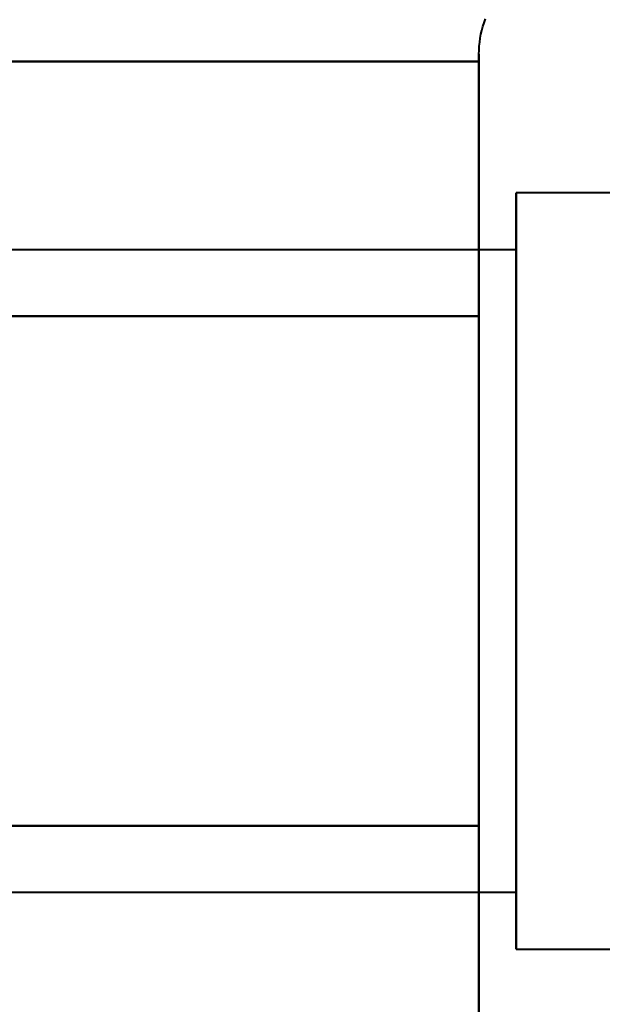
# Model space of a CAD drawing. Header units: millimetres. Extents: x -1110 to 1388, y -120 to 1267.
# Tile 7 of 88: x -342.44 to -337.82, y 179.93 to 187.75. Entities that reach past the tile are written whole.
import ezdxf

# ---------------------------------------------------------------- set-up
doc = ezdxf.new("R2010")
doc.units = ezdxf.units.MM
for name, color, linetype, lineweight in [('A-ANNO-DIMS', 211, 'Continuous', 30), ('A-ANNO-DIMS-20', 211, 'Continuous', 30), ('G-IMPT', 8, 'Continuous', 40)]:
    doc.layers.add(name, color=color, linetype=linetype, lineweight=lineweight)
doc.styles.add('Arial_1', font='arial.ttf', dxfattribs={"height": 60})
doc.dimstyles.new('Linéaire', dxfattribs={"dimscale": 304.8, "dimtxt": 61.215564, "dimasz": 0.131234, "dimexe": 0.131234, "dimexo": 0.131234, "dimgap": 0.131234, "dimtad": 1, "dimdec": 0, "dimzin": 0, "dimdsep": 46, "dimtxsty": 'Arial_1', "dimblk1": 'OBLIQUE', "dimblk2": 'OBLIQUE', "dimsah": 1, "dimcen": 0.09, "dimazin": 0, "dimtfac": 1, "dimtdec": 4, "dimtix": 1, "dimtmove": 0, "dimatfit": 3, "dimfxl": 1, "dimtvp": 1, "dimtfill": 1, "dimtolj": 1, "dimtzin": 0, "dimarcsym": 2})

# ---------------------------------------------------------------- blocks, each defined once
blk = doc.blocks.new('NEXA 1000 CALQUES_dwg-755156-Droite')
at = {"layer": 'G-IMPT'}
for p, q in [((-338.7957, 185.4223), (-338.7957, 187.4723)), ((-338.7957, 185.4223), (-338.7957, 187.4723)), ((-338.7957, 185.4223), (-338.7957, 187.4723)), ((-338.7957, 185.4223), (-338.7957, 187.4723)), ((-338.7957, 181.3223), (-338.7957, 186.923)), ((-338.7957, 181.3223), (-338.7957, 186.923)), ((-338.7957, 181.3223), (-338.7957, 186.923)), ((-338.7957, 181.3223), (-338.7957, 186.923)), ((-337.2149, 186.3723), (-338.5, 186.3723)), ((-337.2149, 186.3723), (-338.5, 186.3723)), ((-337.2149, 186.3723), (-338.5, 186.3723)), ((-337.2149, 186.3723), (-338.5, 186.3723)), ((-338.5, 181.8723), (-338.5, 186.3723)), ((-338.5, 186.3723), (-338.5, 180.7742)), ((-338.5, 181.8723), (-338.5, 186.3723)), ((-338.5, 186.3723), (-338.5, 180.7742)), ((-338.5, 181.8723), (-338.5, 186.3723)), ((-338.5, 181.8723), (-338.5, 186.3723)), ((-338.5, 186.3723), (-338.5, 180.7742)), ((-338.5, 186.3723), (-338.5, 180.7742)), ((-338.5, 185.9704), (-338.5, 181.8723)), ((-338.5, 185.9704), (-338.5, 181.8723)), ((-338.5, 185.9704), (-338.5, 181.8723)), ((-338.5, 185.9704), (-338.5, 181.8723)), ((-338.5, 185.9205), (-350.3889, 185.9205)), ((-338.5, 185.9205), (-350.3889, 185.9205)), ((-338.5, 185.9205), (-350.3889, 185.9205)), ((-338.5, 185.9205), (-350.3889, 185.9205)), ((-338.5, 185.9205), (-338.5, 182.0982)), ((-338.5, 182.0982), (-338.5, 185.9205)), ((-338.5, 185.9205), (-338.5, 182.0982)), ((-338.5, 182.0982), (-338.5, 185.9205)), ((-338.5, 182.0982), (-338.5, 185.9205)), ((-338.5, 182.0982), (-338.5, 185.9205)), ((-338.5, 185.9205), (-338.5, 182.0982)), ((-338.5, 185.9205), (-338.5, 182.0982)), ((-338.7957, 179.2723), (-338.7957, 185.4223)), ((-338.7957, 179.2723), (-338.7957, 185.4223)), ((-338.7957, 179.2723), (-338.7957, 185.4223)), ((-338.7957, 179.2723), (-338.7957, 185.4223)), ((-338.5, 180.3723), (-338.5, 184.8723)), ((-338.5, 180.3723), (-338.5, 184.8723)), ((-338.5, 180.3723), (-338.5, 184.8723)), ((-338.5, 180.3723), (-338.5, 184.8723)), ((-338.5, 184.6464), (-338.5, 180.8241)), ((-338.5, 180.8241), (-338.5, 184.6464)), ((-338.5, 184.6464), (-338.5, 180.8241)), ((-338.5, 180.8241), (-338.5, 184.6464)), ((-338.5, 180.8241), (-338.5, 184.6464)), ((-338.5, 180.8241), (-338.5, 184.6464)), ((-338.5, 184.6464), (-338.5, 180.8241)), ((-338.5, 184.6464), (-338.5, 180.8241)), ((-338.5, 181.8723), (-338.5, 180.3723)), ((-338.5, 181.8723), (-338.5, 180.3723)), ((-338.5, 181.8723), (-338.5, 180.3723)), ((-338.5, 181.8723), (-338.5, 180.3723)), ((-350.3889, 180.8241), (-338.5, 180.8241)), ((-350.3889, 180.8241), (-338.5, 180.8241)), ((-350.3889, 180.8241), (-338.5, 180.8241)), ((-350.3889, 180.8241), (-338.5, 180.8241)), ((-338.5, 180.3723), (-337.2149, 180.3723)), ((-338.5, 180.3723), (-337.2149, 180.3723)), ((-338.5, 180.3723), (-337.2149, 180.3723)), ((-338.5, 180.3723), (-337.2149, 180.3723))]:
    blk.add_line(p, q, dxfattribs=at)
at = {"layer": 'G-IMPT', "flags": 128}
for points in [[(-338.7957, 187.4723), (-338.7951, 187.5039), (-338.7932, 187.5355), (-338.79, 187.5669), (-338.7856, 187.5982), (-338.78, 187.6293), (-338.7731, 187.6602), (-338.7649, 187.6907), (-338.7556, 187.7209), (-338.745, 187.7508)], [(-338.7957, 187.4723), (-338.7951, 187.5039), (-338.7932, 187.5355), (-338.79, 187.5669), (-338.7856, 187.5982), (-338.78, 187.6293), (-338.7731, 187.6602), (-338.7649, 187.6907), (-338.7556, 187.7209), (-338.745, 187.7508)], [(-338.7957, 187.4723), (-338.7951, 187.5039), (-338.7932, 187.5355), (-338.79, 187.5669), (-338.7856, 187.5982), (-338.78, 187.6293), (-338.7731, 187.6602), (-338.7649, 187.6907), (-338.7556, 187.7209), (-338.745, 187.7508)], [(-338.7957, 187.4723), (-338.7951, 187.5039), (-338.7932, 187.5355), (-338.79, 187.5669), (-338.7856, 187.5982), (-338.78, 187.6293), (-338.7731, 187.6602), (-338.7649, 187.6907), (-338.7556, 187.7209), (-338.745, 187.7508)], [(-338.7957, 187.4723), (-338.7957, 187.469), (-338.7957, 187.4592), (-338.7957, 187.4428), (-338.7957, 187.4199), (-338.7957, 187.3906), (-338.7957, 187.3548), (-338.7957, 187.3126), (-338.7957, 187.2642), (-338.7957, 187.2095), (-338.7957, 187.1487), (-338.7957, 187.0818), (-338.7957, 187.009), (-338.7957, 186.9304), (-338.7957, 186.8461), (-338.7957, 186.7562), (-338.7957, 186.6609), (-338.7957, 186.5604), (-338.7957, 186.4547), (-338.7957, 186.3441), (-338.7957, 186.2288), (-338.7957, 186.1089), (-338.7957, 185.9846), (-338.7957, 185.8562), (-338.7957, 185.7237), (-338.7957, 185.5875), (-338.7957, 185.4478), (-338.7957, 185.3048), (-338.7957, 185.1586), (-338.7957, 185.0096), (-338.7957, 184.858), (-338.7957, 184.704), (-338.7957, 184.5478), (-338.7957, 184.3898), (-338.7957, 184.2302), (-338.7957, 184.0692), (-338.7957, 183.907), (-338.7957, 183.7441), (-338.7957, 183.5805), (-338.7957, 183.4166), (-338.7957, 183.2526), (-338.7957, 183.0888), (-338.7957, 182.9255), (-338.7957, 182.7628), (-338.7957, 182.6012), (-338.7957, 182.4408), (-338.7957, 182.2819), (-338.7957, 182.1247), (-338.7957, 181.9695), (-338.7957, 181.8166), (-338.7957, 181.6661), (-338.7957, 181.5184), (-338.7957, 181.3736), (-338.7957, 181.3223)], [(-338.7957, 187.4723), (-338.7957, 187.469), (-338.7957, 187.4592), (-338.7957, 187.4428), (-338.7957, 187.4199), (-338.7957, 187.3906), (-338.7957, 187.3548), (-338.7957, 187.3126), (-338.7957, 187.2642), (-338.7957, 187.2095), (-338.7957, 187.1487), (-338.7957, 187.0818), (-338.7957, 187.009), (-338.7957, 186.9304), (-338.7957, 186.8461), (-338.7957, 186.7562), (-338.7957, 186.6609), (-338.7957, 186.5604), (-338.7957, 186.4547), (-338.7957, 186.3441), (-338.7957, 186.2288), (-338.7957, 186.1089), (-338.7957, 185.9846), (-338.7957, 185.8562), (-338.7957, 185.7237), (-338.7957, 185.5875), (-338.7957, 185.4478), (-338.7957, 185.3048), (-338.7957, 185.1586), (-338.7957, 185.0096), (-338.7957, 184.858), (-338.7957, 184.704), (-338.7957, 184.5478), (-338.7957, 184.3898), (-338.7957, 184.2302), (-338.7957, 184.0692), (-338.7957, 183.907), (-338.7957, 183.7441), (-338.7957, 183.5805), (-338.7957, 183.4166), (-338.7957, 183.2526), (-338.7957, 183.0888), (-338.7957, 182.9255), (-338.7957, 182.7628), (-338.7957, 182.6012), (-338.7957, 182.4408), (-338.7957, 182.2819), (-338.7957, 182.1247), (-338.7957, 181.9695), (-338.7957, 181.8166), (-338.7957, 181.6661), (-338.7957, 181.5184), (-338.7957, 181.3736), (-338.7957, 181.3223)], [(-338.7957, 187.4723), (-338.7957, 187.469), (-338.7957, 187.4592), (-338.7957, 187.4428), (-338.7957, 187.4199), (-338.7957, 187.3906), (-338.7957, 187.3548), (-338.7957, 187.3126), (-338.7957, 187.2642), (-338.7957, 187.2095), (-338.7957, 187.1487), (-338.7957, 187.0818), (-338.7957, 187.009), (-338.7957, 186.9304), (-338.7957, 186.8461), (-338.7957, 186.7562), (-338.7957, 186.6609), (-338.7957, 186.5604), (-338.7957, 186.4547), (-338.7957, 186.3441), (-338.7957, 186.2288), (-338.7957, 186.1089), (-338.7957, 185.9846), (-338.7957, 185.8562), (-338.7957, 185.7237), (-338.7957, 185.5875), (-338.7957, 185.4478), (-338.7957, 185.3048), (-338.7957, 185.1586), (-338.7957, 185.0096), (-338.7957, 184.858), (-338.7957, 184.704), (-338.7957, 184.5478), (-338.7957, 184.3898), (-338.7957, 184.2302), (-338.7957, 184.0692), (-338.7957, 183.907), (-338.7957, 183.7441), (-338.7957, 183.5805), (-338.7957, 183.4166), (-338.7957, 183.2526), (-338.7957, 183.0888), (-338.7957, 182.9255), (-338.7957, 182.7628), (-338.7957, 182.6012), (-338.7957, 182.4408), (-338.7957, 182.2819), (-338.7957, 182.1247), (-338.7957, 181.9695), (-338.7957, 181.8166), (-338.7957, 181.6661), (-338.7957, 181.5184), (-338.7957, 181.3736), (-338.7957, 181.3223)], [(-338.7957, 187.4723), (-338.7957, 187.469), (-338.7957, 187.4592), (-338.7957, 187.4428), (-338.7957, 187.4199), (-338.7957, 187.3906), (-338.7957, 187.3548), (-338.7957, 187.3126), (-338.7957, 187.2642), (-338.7957, 187.2095), (-338.7957, 187.1487), (-338.7957, 187.0818), (-338.7957, 187.009), (-338.7957, 186.9304), (-338.7957, 186.8461), (-338.7957, 186.7562), (-338.7957, 186.6609), (-338.7957, 186.5604), (-338.7957, 186.4547), (-338.7957, 186.3441), (-338.7957, 186.2288), (-338.7957, 186.1089), (-338.7957, 185.9846), (-338.7957, 185.8562), (-338.7957, 185.7237), (-338.7957, 185.5875), (-338.7957, 185.4478), (-338.7957, 185.3048), (-338.7957, 185.1586), (-338.7957, 185.0096), (-338.7957, 184.858), (-338.7957, 184.704), (-338.7957, 184.5478), (-338.7957, 184.3898), (-338.7957, 184.2302), (-338.7957, 184.0692), (-338.7957, 183.907), (-338.7957, 183.7441), (-338.7957, 183.5805), (-338.7957, 183.4166), (-338.7957, 183.2526), (-338.7957, 183.0888), (-338.7957, 182.9255), (-338.7957, 182.7628), (-338.7957, 182.6012), (-338.7957, 182.4408), (-338.7957, 182.2819), (-338.7957, 182.1247), (-338.7957, 181.9695), (-338.7957, 181.8166), (-338.7957, 181.6661), (-338.7957, 181.5184), (-338.7957, 181.3736), (-338.7957, 181.3223)], [(-338.7957, 185.4223), (-338.7957, 185.5627), (-338.7957, 185.6995), (-338.7957, 185.8326), (-338.7957, 185.9618), (-338.7957, 186.0869), (-338.7957, 186.2076), (-338.7957, 186.3237), (-338.7957, 186.4352), (-338.7957, 186.5417), (-338.7957, 186.6432), (-338.7957, 186.7394), (-338.7957, 186.8303), (-338.7957, 186.9156), (-338.7957, 186.9953), (-338.7957, 187.0691), (-338.7957, 187.1371), (-338.7957, 187.199), (-338.7957, 187.2548), (-338.7957, 187.3044), (-338.7957, 187.3477), (-338.7957, 187.3846), (-338.7957, 187.4151), (-338.7957, 187.4392), (-338.7957, 187.4567), (-338.7957, 187.4677), (-338.7957, 187.4722)], [(-338.7957, 185.4223), (-338.7957, 185.5627), (-338.7957, 185.6995), (-338.7957, 185.8326), (-338.7957, 185.9618), (-338.7957, 186.0869), (-338.7957, 186.2076), (-338.7957, 186.3237), (-338.7957, 186.4352), (-338.7957, 186.5417), (-338.7957, 186.6432), (-338.7957, 186.7394), (-338.7957, 186.8303), (-338.7957, 186.9156), (-338.7957, 186.9953), (-338.7957, 187.0691), (-338.7957, 187.1371), (-338.7957, 187.199), (-338.7957, 187.2548), (-338.7957, 187.3044), (-338.7957, 187.3477), (-338.7957, 187.3846), (-338.7957, 187.4151), (-338.7957, 187.4392), (-338.7957, 187.4567), (-338.7957, 187.4677), (-338.7957, 187.4722)], [(-338.7957, 185.4223), (-338.7957, 185.5627), (-338.7957, 185.6995), (-338.7957, 185.8326), (-338.7957, 185.9618), (-338.7957, 186.0869), (-338.7957, 186.2076), (-338.7957, 186.3237), (-338.7957, 186.4352), (-338.7957, 186.5417), (-338.7957, 186.6432), (-338.7957, 186.7394), (-338.7957, 186.8303), (-338.7957, 186.9156), (-338.7957, 186.9953), (-338.7957, 187.0691), (-338.7957, 187.1371), (-338.7957, 187.199), (-338.7957, 187.2548), (-338.7957, 187.3044), (-338.7957, 187.3477), (-338.7957, 187.3846), (-338.7957, 187.4151), (-338.7957, 187.4392), (-338.7957, 187.4567), (-338.7957, 187.4677), (-338.7957, 187.4722)], [(-338.7957, 185.4223), (-338.7957, 185.5627), (-338.7957, 185.6995), (-338.7957, 185.8326), (-338.7957, 185.9618), (-338.7957, 186.0869), (-338.7957, 186.2076), (-338.7957, 186.3237), (-338.7957, 186.4352), (-338.7957, 186.5417), (-338.7957, 186.6432), (-338.7957, 186.7394), (-338.7957, 186.8303), (-338.7957, 186.9156), (-338.7957, 186.9953), (-338.7957, 187.0691), (-338.7957, 187.1371), (-338.7957, 187.199), (-338.7957, 187.2548), (-338.7957, 187.3044), (-338.7957, 187.3477), (-338.7957, 187.3846), (-338.7957, 187.4151), (-338.7957, 187.4392), (-338.7957, 187.4567), (-338.7957, 187.4677), (-338.7957, 187.4722)], [(-348.7957, 187.4138), (-346.2957, 187.4138), (-343.7957, 187.4138), (-341.2957, 187.4138), (-338.7957, 187.4138)], [(-338.7957, 187.4138), (-341.2957, 187.4138), (-343.7957, 187.4138), (-346.2957, 187.4138), (-348.7957, 187.4138)], [(-348.7957, 187.4138), (-346.2957, 187.4138), (-343.7957, 187.4138), (-341.2957, 187.4138), (-338.7957, 187.4138)], [(-338.7957, 187.4138), (-341.2957, 187.4138), (-343.7957, 187.4138), (-346.2957, 187.4138), (-348.7957, 187.4138)], [(-338.7957, 187.4138), (-341.2957, 187.4138), (-343.7957, 187.4138), (-346.2957, 187.4138), (-348.7957, 187.4138)], [(-348.7957, 187.4138), (-346.2957, 187.4138), (-343.7957, 187.4138), (-341.2957, 187.4138), (-338.7957, 187.4138)], [(-338.7957, 187.4138), (-341.2957, 187.4138), (-343.7957, 187.4138), (-346.2957, 187.4138), (-348.7957, 187.4138)], [(-348.7957, 187.4138), (-346.2957, 187.4138), (-343.7957, 187.4138), (-341.2957, 187.4138), (-338.7957, 187.4138)], [(-338.7957, 187.4138), (-338.7957, 186.9086), (-338.7957, 186.4034), (-338.7957, 185.8982), (-338.7957, 185.393)], [(-338.7957, 185.393), (-338.7957, 185.8982), (-338.7957, 186.4034), (-338.7957, 186.9086), (-338.7957, 187.4138)], [(-338.7957, 187.4138), (-338.7957, 186.9086), (-338.7957, 186.4034), (-338.7957, 185.8982), (-338.7957, 185.393)], [(-338.7957, 185.393), (-338.7957, 185.8982), (-338.7957, 186.4034), (-338.7957, 186.9086), (-338.7957, 187.4138)], [(-338.7957, 185.393), (-338.7957, 185.8982), (-338.7957, 186.4034), (-338.7957, 186.9086), (-338.7957, 187.4138)], [(-338.7957, 187.4138), (-338.7957, 186.9086), (-338.7957, 186.4034), (-338.7957, 185.8982), (-338.7957, 185.393)], [(-338.7957, 185.393), (-338.7957, 185.8982), (-338.7957, 186.4034), (-338.7957, 186.9086), (-338.7957, 187.4138)], [(-338.7957, 187.4138), (-338.7957, 186.9086), (-338.7957, 186.4034), (-338.7957, 185.8982), (-338.7957, 185.393)], [(-338.7957, 179.8986), (-338.7957, 179.9884), (-338.7957, 180.0837), (-338.7957, 180.1843), (-338.7957, 180.2899), (-338.7957, 180.4005), (-338.7957, 180.5158), (-338.7957, 180.6357), (-338.7957, 180.76), (-338.7957, 180.8884), (-338.7957, 181.0209), (-338.7957, 181.1571), (-338.7957, 181.2968), (-338.7957, 181.4399), (-338.7957, 181.586), (-338.7957, 181.735), (-338.7957, 181.8866), (-338.7957, 182.0406), (-338.7957, 182.1968), (-338.7957, 182.3548), (-338.7957, 182.5144), (-338.7957, 182.6754), (-338.7957, 182.8376), (-338.7957, 183.0006), (-338.7957, 183.1641), (-338.7957, 183.328), (-338.7957, 183.492), (-338.7957, 183.6558), (-338.7957, 183.8191), (-338.7957, 183.9818), (-338.7957, 184.1434), (-338.7957, 184.3038), (-338.7957, 184.4628), (-338.7957, 184.6199), (-338.7957, 184.7751), (-338.7957, 184.9281), (-338.7957, 185.0785), (-338.7957, 185.2262), (-338.7957, 185.371), (-338.7957, 185.4223)], [(-338.7957, 179.8986), (-338.7957, 179.9884), (-338.7957, 180.0837), (-338.7957, 180.1843), (-338.7957, 180.2899), (-338.7957, 180.4005), (-338.7957, 180.5158), (-338.7957, 180.6357), (-338.7957, 180.76), (-338.7957, 180.8884), (-338.7957, 181.0209), (-338.7957, 181.1571), (-338.7957, 181.2968), (-338.7957, 181.4399), (-338.7957, 181.586), (-338.7957, 181.735), (-338.7957, 181.8866), (-338.7957, 182.0406), (-338.7957, 182.1968), (-338.7957, 182.3548), (-338.7957, 182.5144), (-338.7957, 182.6754), (-338.7957, 182.8376), (-338.7957, 183.0006), (-338.7957, 183.1641), (-338.7957, 183.328), (-338.7957, 183.492), (-338.7957, 183.6558), (-338.7957, 183.8191), (-338.7957, 183.9818), (-338.7957, 184.1434), (-338.7957, 184.3038), (-338.7957, 184.4628), (-338.7957, 184.6199), (-338.7957, 184.7751), (-338.7957, 184.9281), (-338.7957, 185.0785), (-338.7957, 185.2262), (-338.7957, 185.371), (-338.7957, 185.4223)], [(-338.7957, 179.8986), (-338.7957, 179.9884), (-338.7957, 180.0837), (-338.7957, 180.1843), (-338.7957, 180.2899), (-338.7957, 180.4005), (-338.7957, 180.5158), (-338.7957, 180.6357), (-338.7957, 180.76), (-338.7957, 180.8884), (-338.7957, 181.0209), (-338.7957, 181.1571), (-338.7957, 181.2968), (-338.7957, 181.4399), (-338.7957, 181.586), (-338.7957, 181.735), (-338.7957, 181.8866), (-338.7957, 182.0406), (-338.7957, 182.1968), (-338.7957, 182.3548), (-338.7957, 182.5144), (-338.7957, 182.6754), (-338.7957, 182.8376), (-338.7957, 183.0006), (-338.7957, 183.1641), (-338.7957, 183.328), (-338.7957, 183.492), (-338.7957, 183.6558), (-338.7957, 183.8191), (-338.7957, 183.9818), (-338.7957, 184.1434), (-338.7957, 184.3038), (-338.7957, 184.4628), (-338.7957, 184.6199), (-338.7957, 184.7751), (-338.7957, 184.9281), (-338.7957, 185.0785), (-338.7957, 185.2262), (-338.7957, 185.371), (-338.7957, 185.4223)], [(-338.7957, 179.8986), (-338.7957, 179.9884), (-338.7957, 180.0837), (-338.7957, 180.1843), (-338.7957, 180.2899), (-338.7957, 180.4005), (-338.7957, 180.5158), (-338.7957, 180.6357), (-338.7957, 180.76), (-338.7957, 180.8884), (-338.7957, 181.0209), (-338.7957, 181.1571), (-338.7957, 181.2968), (-338.7957, 181.4399), (-338.7957, 181.586), (-338.7957, 181.735), (-338.7957, 181.8866), (-338.7957, 182.0406), (-338.7957, 182.1968), (-338.7957, 182.3548), (-338.7957, 182.5144), (-338.7957, 182.6754), (-338.7957, 182.8376), (-338.7957, 183.0006), (-338.7957, 183.1641), (-338.7957, 183.328), (-338.7957, 183.492), (-338.7957, 183.6558), (-338.7957, 183.8191), (-338.7957, 183.9818), (-338.7957, 184.1434), (-338.7957, 184.3038), (-338.7957, 184.4628), (-338.7957, 184.6199), (-338.7957, 184.7751), (-338.7957, 184.9281), (-338.7957, 185.0785), (-338.7957, 185.2262), (-338.7957, 185.371), (-338.7957, 185.4223)], [(-338.7957, 185.393), (-341.2957, 185.393), (-343.7957, 185.393), (-346.2957, 185.393), (-348.7957, 185.393)], [(-348.7957, 185.393), (-346.2957, 185.393), (-343.7957, 185.393), (-341.2957, 185.393), (-338.7957, 185.393)], [(-338.7957, 185.393), (-341.2957, 185.393), (-343.7957, 185.393), (-346.2957, 185.393), (-348.7957, 185.393)], [(-348.7957, 185.393), (-346.2957, 185.393), (-343.7957, 185.393), (-341.2957, 185.393), (-338.7957, 185.393)], [(-338.7957, 185.393), (-341.2957, 185.393), (-343.7957, 185.393), (-346.2957, 185.393), (-348.7957, 185.393)], [(-348.7957, 185.393), (-346.2957, 185.393), (-343.7957, 185.393), (-341.2957, 185.393), (-338.7957, 185.393)], [(-338.7957, 185.393), (-341.2957, 185.393), (-343.7957, 185.393), (-346.2957, 185.393), (-348.7957, 185.393)], [(-348.7957, 185.393), (-346.2957, 185.393), (-343.7957, 185.393), (-341.2957, 185.393), (-338.7957, 185.393)], [(-338.7957, 185.393), (-341.2957, 185.393), (-343.7957, 185.393), (-346.2957, 185.393), (-348.7957, 185.393)], [(-348.7957, 185.393), (-346.2957, 185.393), (-343.7957, 185.393), (-341.2957, 185.393), (-338.7957, 185.393)], [(-338.7957, 185.393), (-341.2957, 185.393), (-343.7957, 185.393), (-346.2957, 185.393), (-348.7957, 185.393)], [(-348.7957, 185.393), (-346.2957, 185.393), (-343.7957, 185.393), (-341.2957, 185.393), (-338.7957, 185.393)], [(-338.7957, 185.393), (-341.2957, 185.393), (-343.7957, 185.393), (-346.2957, 185.393), (-348.7957, 185.393)], [(-348.7957, 185.393), (-346.2957, 185.393), (-343.7957, 185.393), (-341.2957, 185.393), (-338.7957, 185.393)], [(-338.7957, 185.393), (-341.2957, 185.393), (-343.7957, 185.393), (-346.2957, 185.393), (-348.7957, 185.393)], [(-348.7957, 185.393), (-346.2957, 185.393), (-343.7957, 185.393), (-341.2957, 185.393), (-338.7957, 185.393)], [(-338.7957, 181.3516), (-338.7957, 182.3619), (-338.7957, 183.3723), (-338.7957, 184.3827), (-338.7957, 185.393)], [(-338.7957, 185.393), (-338.7957, 184.3827), (-338.7957, 183.3723), (-338.7957, 182.3619), (-338.7957, 181.3516)], [(-338.7957, 181.3516), (-338.7957, 182.3619), (-338.7957, 183.3723), (-338.7957, 184.3827), (-338.7957, 185.393)], [(-338.7957, 185.393), (-338.7957, 184.3827), (-338.7957, 183.3723), (-338.7957, 182.3619), (-338.7957, 181.3516)], [(-338.7957, 181.3516), (-338.7957, 182.3619), (-338.7957, 183.3723), (-338.7957, 184.3827), (-338.7957, 185.393)], [(-338.7957, 185.393), (-338.7957, 184.3827), (-338.7957, 183.3723), (-338.7957, 182.3619), (-338.7957, 181.3516)], [(-338.7957, 181.3516), (-338.7957, 182.3619), (-338.7957, 183.3723), (-338.7957, 184.3827), (-338.7957, 185.393)], [(-338.7957, 185.393), (-338.7957, 184.3827), (-338.7957, 183.3723), (-338.7957, 182.3619), (-338.7957, 181.3516)], [(-348.7957, 181.3516), (-346.2957, 181.3516), (-343.7957, 181.3516), (-341.2957, 181.3516), (-338.7957, 181.3516)], [(-338.7957, 181.3516), (-341.2957, 181.3516), (-343.7957, 181.3516), (-346.2957, 181.3516), (-348.7957, 181.3516)], [(-348.7957, 181.3516), (-346.2957, 181.3516), (-343.7957, 181.3516), (-341.2957, 181.3516), (-338.7957, 181.3516)], [(-338.7957, 181.3516), (-341.2957, 181.3516), (-343.7957, 181.3516), (-346.2957, 181.3516), (-348.7957, 181.3516)], [(-348.7957, 181.3516), (-346.2957, 181.3516), (-343.7957, 181.3516), (-341.2957, 181.3516), (-338.7957, 181.3516)], [(-338.7957, 181.3516), (-341.2957, 181.3516), (-343.7957, 181.3516), (-346.2957, 181.3516), (-348.7957, 181.3516)], [(-348.7957, 181.3516), (-346.2957, 181.3516), (-343.7957, 181.3516), (-341.2957, 181.3516), (-338.7957, 181.3516)], [(-338.7957, 181.3516), (-341.2957, 181.3516), (-343.7957, 181.3516), (-346.2957, 181.3516), (-348.7957, 181.3516)], [(-338.7957, 181.3516), (-341.2957, 181.3516), (-343.7957, 181.3516), (-346.2957, 181.3516), (-348.7957, 181.3516)], [(-348.7957, 181.3516), (-346.2957, 181.3516), (-343.7957, 181.3516), (-341.2957, 181.3516), (-338.7957, 181.3516)], [(-338.7957, 181.3516), (-341.2957, 181.3516), (-343.7957, 181.3516), (-346.2957, 181.3516), (-348.7957, 181.3516)], [(-348.7957, 181.3516), (-346.2957, 181.3516), (-343.7957, 181.3516), (-341.2957, 181.3516), (-338.7957, 181.3516)], [(-338.7957, 181.3516), (-341.2957, 181.3516), (-343.7957, 181.3516), (-346.2957, 181.3516), (-348.7957, 181.3516)], [(-348.7957, 181.3516), (-346.2957, 181.3516), (-343.7957, 181.3516), (-341.2957, 181.3516), (-338.7957, 181.3516)], [(-338.7957, 181.3516), (-341.2957, 181.3516), (-343.7957, 181.3516), (-346.2957, 181.3516), (-348.7957, 181.3516)], [(-348.7957, 181.3516), (-346.2957, 181.3516), (-343.7957, 181.3516), (-341.2957, 181.3516), (-338.7957, 181.3516)], [(-338.7957, 179.3309), (-338.7957, 179.836), (-338.7957, 180.3412), (-338.7957, 180.8464), (-338.7957, 181.3516)], [(-338.7957, 181.3516), (-338.7957, 180.8464), (-338.7957, 180.3412), (-338.7957, 179.836), (-338.7957, 179.3309)], [(-338.7957, 179.3309), (-338.7957, 179.836), (-338.7957, 180.3412), (-338.7957, 180.8464), (-338.7957, 181.3516)], [(-338.7957, 181.3516), (-338.7957, 180.8464), (-338.7957, 180.3412), (-338.7957, 179.836), (-338.7957, 179.3309)], [(-338.7957, 179.3309), (-338.7957, 179.836), (-338.7957, 180.3412), (-338.7957, 180.8464), (-338.7957, 181.3516)], [(-338.7957, 181.3516), (-338.7957, 180.8464), (-338.7957, 180.3412), (-338.7957, 179.836), (-338.7957, 179.3309)], [(-338.7957, 179.3309), (-338.7957, 179.836), (-338.7957, 180.3412), (-338.7957, 180.8464), (-338.7957, 181.3516)], [(-338.7957, 181.3516), (-338.7957, 180.8464), (-338.7957, 180.3412), (-338.7957, 179.836), (-338.7957, 179.3309)], [(-338.7957, 181.3223), (-338.7957, 181.182), (-338.7957, 181.0451), (-338.7957, 180.912), (-338.7957, 180.7828), (-338.7957, 180.6578), (-338.7957, 180.537), (-338.7957, 180.4209), (-338.7957, 180.3094), (-338.7957, 180.2029), (-338.7957, 180.1014), (-338.7957, 180.0052), (-338.7957, 179.9143)], [(-338.7957, 181.3223), (-338.7957, 181.182), (-338.7957, 181.0451), (-338.7957, 180.912), (-338.7957, 180.7828), (-338.7957, 180.6578), (-338.7957, 180.537), (-338.7957, 180.4209), (-338.7957, 180.3094), (-338.7957, 180.2029), (-338.7957, 180.1014), (-338.7957, 180.0052), (-338.7957, 179.9143)], [(-338.7957, 181.3223), (-338.7957, 181.182), (-338.7957, 181.0451), (-338.7957, 180.912), (-338.7957, 180.7828), (-338.7957, 180.6578), (-338.7957, 180.537), (-338.7957, 180.4209), (-338.7957, 180.3094), (-338.7957, 180.2029), (-338.7957, 180.1014), (-338.7957, 180.0052), (-338.7957, 179.9143)], [(-338.7957, 181.3223), (-338.7957, 181.182), (-338.7957, 181.0451), (-338.7957, 180.912), (-338.7957, 180.7828), (-338.7957, 180.6578), (-338.7957, 180.537), (-338.7957, 180.4209), (-338.7957, 180.3094), (-338.7957, 180.2029), (-338.7957, 180.1014), (-338.7957, 180.0052), (-338.7957, 179.9143)]]:
    blk.add_lwpolyline(points, dxfattribs=at)
blk = doc.blocks.new('DIMBLOCK1-Droite')
at = {"layer": 'A-ANNO-DIMS-20'}
for p, q in [((-370, 134.9128), (-370, 174.9128)), ((0, 134.9128), (0, 174.9128)), ((-370, 134.9128), (0, 134.9128)), ((-370, 134.9128), (-370, 123.1971)), ((0, 134.9128), (0, 123.1971))]:
    blk.add_line(p, q, dxfattribs=at)
at = {"layer": 'A-ANNO-DIMS-20', "lineweight": 50}
for p, q in [((-370, 134.9128), (-350, 154.9128)), ((0, 134.9128), (20, 154.9128)), ((-370, 134.9128), (-390, 114.9128)), ((0, 134.9128), (-20, 114.9128))]:
    blk.add_line(p, q, dxfattribs=at)
at = {"layer": 'A-ANNO-DIMS-20', "color": 0, "insert": (-254.2207, 252.8066), "char_height": 60, "width": 166.129623, "attachment_point": 1, "line_spacing_factor": 0.941778, "style": 'Arial_1', "bg_fill": 3, "box_fill_scale": 1.25, "bg_fill_color": 9, "bg_fill_true_color": 13158600, "bg_fill_transparency": 0}
blk.add_mtext('370', dxfattribs=at)
blk = doc.blocks.new('_Oblique')
at = {"color": 0, "linetype": 'ByBlock', "lineweight": -2}
blk.add_line((-0.5, -0.5), (0.5, 0.5), dxfattribs=at)

msp = doc.modelspace()

# ---------------------------------------------------------------- block references
at = {"layer": 'G-IMPT'}
msp.add_blockref('NEXA 1000 CALQUES_dwg-755156-Droite', (0, 0), dxfattribs=at)

# ---------------------------------------------------------------- next in the draw order: dimensions: what is measured, and where the dimension line sits
at = {"layer": 'A-ANNO-DIMS'}
dim = msp.add_linear_dim(base=(0, 134.9128), p1=(-370, 163.1971), p2=(0, 163.1971), dimstyle='Linéaire', override={"dimpost": '<>', "dimfxl": 370}, dxfattribs=at)
dim.commit()
dim.dimension.update_dxf_attribs({"geometry": 'DIMBLOCK1-Droite', "text_midpoint": (-185, 205.5677)})

doc.saveas('drawing.dxf')
